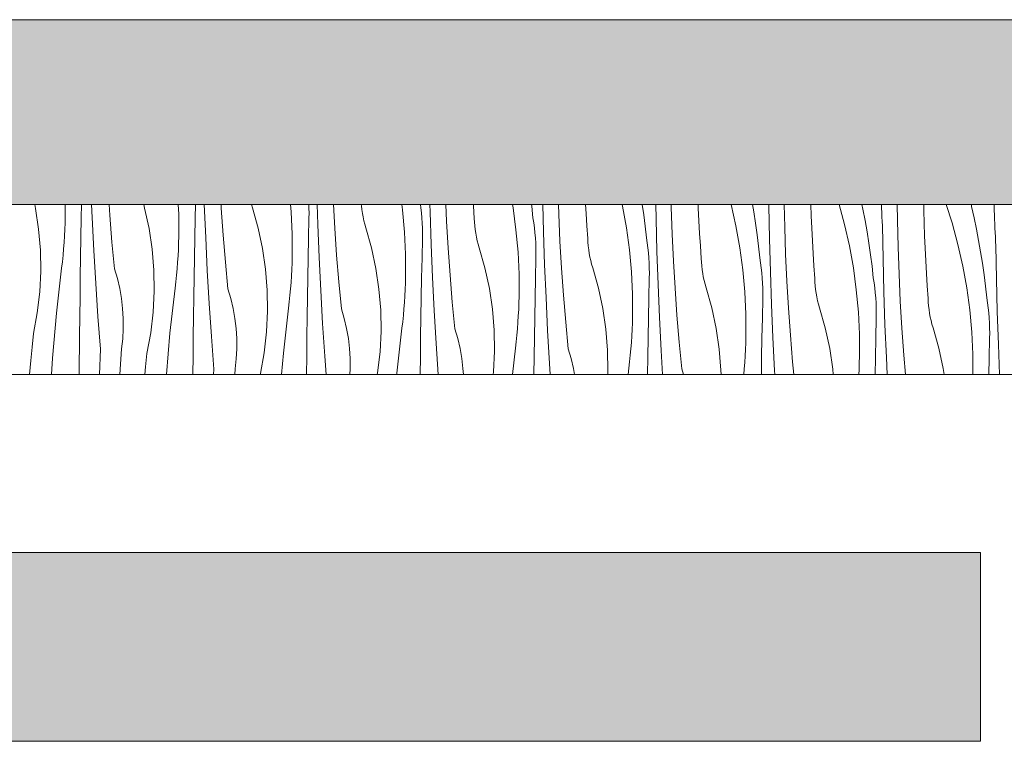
# Model space of a CAD drawing. Header units: millimetres. Extents: x -7814 to 55813, y 465 to 25965.
# Tile 26 of 112: x 15826 to 16868, y 20728 to 21492. Entities that reach past the tile are written whole.
import ezdxf

# ---------------------------------------------------------------- set-up
doc = ezdxf.new("R2010")
doc.units = ezdxf.units.MM
doc.layers.add('2D Drafting - General2', color=251, linetype='Continuous', lineweight=15)
doc.layers.add('2D Drafting - General81', color=251, linetype='Continuous', lineweight=20)

# ---------------------------------------------------------------- blocks, each defined once
blk = doc.blocks.new('*X28')
at = {"layer": '2D Drafting - General81', "linetype": 'Continuous'}
for p, q in [((-82973.1, 69544.9), (-82974, 69549.2)), ((-82969.9, 69522.9), (-82973.1, 69544.9)), ((-82941.7, 69549.2), (-82941.7, 69536.5)), ((-82924.8, 69535.1), (-82924.5, 69549.2)), ((-82913.2, 69535.3), (-82913.8, 69549.2)), ((-82894.6, 69537.9), (-82895.4, 69549.2)), ((-82857.7, 69545.4), (-82858.7, 69549.2)), ((-82853, 69523.7), (-82857.7, 69545.4)), ((-82822.1, 69549.2), (-82821.6, 69538.8)), ((-82804.3, 69534.8), (-82804, 69549.2)), ((-82794.6, 69549), (-82794.6, 69549.2)), ((-82793.1, 69514.1), (-82794.6, 69549)), ((-82776.6, 69545.2), (-82776.8, 69549.2)), ((-82774.6, 69516.7), (-82776.6, 69545.2)), ((-82743.6, 69545.6), (-82744.7, 69549.2)), ((-82737.6, 69524.2), (-82743.6, 69545.6)), ((-82703.4, 69549.2), (-82702.7, 69541.2)), ((-82702.7, 69541.2), (-82701.6, 69517.7)), ((-82683.8, 69545.3), (-82683.9, 69549.2)), ((-82683.7, 69539.9), (-82683.8, 69545.3)), ((-82674.5, 69527.8), (-82675.2, 69549.2)), ((-82656.5, 69524), (-82658, 69549.2)), ((-82628.3, 69547.6), (-82628.5, 69549.2)), ((-82627.9, 69543.7), (-82628.3, 69547.6)), ((-82627.3, 69539.7), (-82627.9, 69543.7)), ((-82585.5, 69549.2), (-82584.7, 69543.4)), ((-82584.7, 69543.4), (-82582.6, 69520)), ((-82565.3, 69545.6), (-82565.7, 69549.2)), ((-82564.7, 69540.2), (-82565.3, 69545.6)), ((-82564.2, 69534.9), (-82564.7, 69540.2)), ((-82555.6, 69541.5), (-82555.8, 69549.2)), ((-82554.5, 69506.6), (-82555.6, 69541.5)), ((-82538.2, 69531.4), (-82539, 69549.2)), ((-82509.7, 69547.6), (-82509.8, 69549.2)), ((-82508.8, 69534.3), (-82509.7, 69547.6)), ((-82468.5, 69549.2), (-82467.8, 69545.6)), ((-82467.8, 69545.6), (-82464.7, 69522.3)), ((-82448.3, 69549.2), (-82448, 69547.2)), ((-82448, 69547.2), (-82446.7, 69535)), ((-82435.5, 69520.3), (-82436.3, 69549.2)), ((-82419.4, 69538.8), (-82419.8, 69549.2)), ((-82390.4, 69539.7), (-82391, 69549.2)), ((-82352.3, 69549.2), (-82352, 69547.5)), ((-82352, 69547.5), (-82347.8, 69524.4)), ((-82331.1, 69549.2), (-82329.5, 69538.2)), ((-82316.3, 69534.1), (-82316.6, 69549.2)), ((-82300.4, 69546.2), (-82300.5, 69549.2)), ((-82299.4, 69517.6), (-82300.4, 69546.2)), ((-82271.8, 69545.1), (-82271.9, 69549.2)), ((-82271.1, 69531.8), (-82271.8, 69545.1)), ((-82237.1, 69549.2), (-82231.9, 69526.4)), ((-82214.5, 69549.2), (-82213.1, 69541.3)), ((-82213.1, 69541.3), (-82211.2, 69529.2)), ((-82196.9, 69547.8), (-82196.9, 69549.2)), ((-82196.3, 69512.9), (-82196.9, 69547.8)), ((-82180.3, 69525), (-82180.9, 69549.2)), ((-82152.2, 69537.3), (-82152.6, 69549.2)), ((-82122.8, 69549.2), (-82117, 69528.1)), ((-82098.5, 69549.2), (-82097.5, 69544.3)), ((-82097.5, 69544.3), (-82095.1, 69532.3)), ((-82077.7, 69545.3), (-82077.9, 69549.2)), ((-82077.5, 69540.7), (-82077.7, 69545.3)), ((-82077.3, 69536), (-82077.5, 69540.7)), ((-82060.9, 69532.4), (-82061.1, 69549.2)), ((-82033, 69542.7), (-82033.1, 69549.2)), ((-82032.6, 69529.4), (-82033, 69542.7)), ((-82009.5, 69549.2), (-82003.2, 69529.6)), ((-81982.6, 69547.1), (-81982.6, 69549.2)), ((-81982.6, 69547.1), (-81979.9, 69535.1)), ((-81958.5, 69542.9), (-81958.7, 69549.2)), ((-81958.3, 69538.2), (-81958.5, 69542.9)), ((-82942.1, 69522.8), (-82941.8, 69529.6)), ((-82941.8, 69529.6), (-82941.7, 69536.5)), ((-82925.1, 69514.2), (-82924.8, 69535.1)), ((-82911.5, 69500.4), (-82913.2, 69535.3)), ((-82892.3, 69509.4), (-82894.6, 69537.9)), ((-82821.6, 69538.8), (-82821.6, 69515.3)), ((-82804.7, 69513.9), (-82804.3, 69534.8)), ((-82684.2, 69513.6), (-82683.8, 69534.5)), ((-82683.8, 69534.5), (-82683.7, 69539.9)), ((-82626.6, 69535.9), (-82627.3, 69539.7)), ((-82625.7, 69532), (-82626.6, 69535.9)), ((-82624.7, 69528.2), (-82625.7, 69532)), ((-82563.9, 69529.5), (-82564.2, 69534.9)), ((-82536.5, 69502.9), (-82538.2, 69531.4)), ((-82508.6, 69530.3), (-82508.8, 69534.3)), ((-82508.3, 69526.4), (-82508.6, 69530.3)), ((-82445.9, 69529.7), (-82446.7, 69535)), ((-82445.2, 69524.4), (-82445.9, 69529.7)), ((-82418.1, 69510.2), (-82419.4, 69538.8)), ((-82389.6, 69526.4), (-82390.4, 69539.7)), ((-82329.5, 69538.2), (-82328, 69526.1)), ((-82315.5, 69499.2), (-82316.3, 69534.1)), ((-82270.4, 69518.5), (-82271.1, 69531.8)), ((-82151.7, 69524), (-82152.2, 69537.3)), ((-82095.1, 69532.3), (-82093, 69520.2)), ((-82077, 69531.3), (-82077.3, 69536)), ((-82076.8, 69526.6), (-82077, 69531.3)), ((-82060.3, 69503.8), (-82060.9, 69532.4)), ((-82003.2, 69529.6), (-81997, 69506.9)), ((-81979.9, 69535.1), (-81977.4, 69523.1)), ((-81958.1, 69533.5), (-81958.3, 69538.2)), ((-81957.9, 69528.8), (-81958.1, 69533.5)), ((-82968.1, 69500.8), (-82969.9, 69522.9)), ((-82942.5, 69515.9), (-82942.1, 69522.8)), ((-82849.8, 69501.8), (-82853, 69523.7)), ((-82733, 69502.5), (-82737.6, 69524.2)), ((-82673.1, 69492.9), (-82674.5, 69527.8)), ((-82654.5, 69495.5), (-82656.5, 69524)), ((-82623.6, 69524.4), (-82624.7, 69528.2)), ((-82617.5, 69503.1), (-82623.6, 69524.4)), ((-82582.6, 69520), (-82581.5, 69496.5)), ((-82563.7, 69524.1), (-82563.9, 69529.5)), ((-82563.6, 69518.7), (-82563.7, 69524.1)), ((-82507.8, 69522.5), (-82508.3, 69526.4)), ((-82507.2, 69518.6), (-82507.8, 69522.5)), ((-82464.7, 69522.3), (-82462.5, 69498.8)), ((-82444.6, 69519), (-82445.2, 69524.4)), ((-82434.4, 69485.4), (-82435.5, 69520.3)), ((-82388.7, 69513.1), (-82389.6, 69526.4)), ((-82347.8, 69524.4), (-82344.6, 69501.1)), ((-82328, 69526.1), (-82326.6, 69513.9)), ((-82231.9, 69526.4), (-82227.7, 69503.2)), ((-82211.2, 69529.2), (-82209.4, 69517.1)), ((-82179.3, 69496.4), (-82180.3, 69525)), ((-82151, 69510.7), (-82151.7, 69524)), ((-82117, 69528.1), (-82111.8, 69505.2)), ((-82093, 69520.2), (-82091.1, 69508.1)), ((-82076.2, 69491.7), (-82076.8, 69526.6)), ((-82032.2, 69516.1), (-82032.6, 69529.4)), ((-81977.4, 69523.1), (-81975.1, 69511.1)), ((-81957.7, 69524.2), (-81957.9, 69528.8)), ((-81957.4, 69519.5), (-81957.7, 69524.2)), ((-81957.2, 69514.8), (-81957.4, 69519.5)), ((-82943.5, 69502.2), (-82942.9, 69509)), ((-82942.9, 69509), (-82942.5, 69515.9)), ((-82925.5, 69493.3), (-82925.1, 69514.2)), ((-82889.6, 69480.9), (-82892.3, 69509.4)), ((-82821.8, 69508.5), (-82821.6, 69515.3)), ((-82805.1, 69493), (-82804.7, 69513.9)), ((-82791.4, 69479.2), (-82793.1, 69514.1)), ((-82772.2, 69488.2), (-82774.6, 69516.7)), ((-82701.6, 69517.7), (-82701.5, 69494.2)), ((-82684.6, 69492.7), (-82684.2, 69513.6)), ((-82564.1, 69492.5), (-82563.7, 69513.3)), ((-82563.7, 69513.3), (-82563.6, 69518.7)), ((-82506.5, 69514.7), (-82507.2, 69518.6)), ((-82505.6, 69510.8), (-82506.5, 69514.7)), ((-82504.6, 69507), (-82505.6, 69510.8)), ((-82444.2, 69513.7), (-82444.6, 69519)), ((-82443.8, 69508.3), (-82444.2, 69513.7)), ((-82416.4, 69481.7), (-82418.1, 69510.2)), ((-82388.5, 69509.2), (-82388.7, 69513.1)), ((-82388.2, 69505.2), (-82388.5, 69509.2)), ((-82325.8, 69508.6), (-82326.6, 69513.9)), ((-82298, 69489.1), (-82299.4, 69517.6)), ((-82269.5, 69505.2), (-82270.4, 69518.5)), ((-82209.4, 69517.1), (-82207.9, 69504.9)), ((-82195.4, 69478), (-82196.3, 69512.9)), ((-82150.3, 69497.4), (-82151, 69510.7)), ((-82031.6, 69502.8), (-82032.2, 69516.1)), ((-81975.1, 69511.1), (-81973, 69499)), ((-81957, 69510.1), (-81957.2, 69514.8)), ((-81956.7, 69505.5), (-81957, 69510.1)), ((-82967.7, 69478.7), (-82968.1, 69500.8)), ((-82944.1, 69495.4), (-82943.5, 69502.2)), ((-82909.5, 69465.5), (-82911.5, 69500.4)), ((-82848, 69479.7), (-82849.8, 69501.8)), ((-82822.4, 69494.7), (-82822, 69501.6)), ((-82822, 69501.6), (-82821.8, 69508.5)), ((-82729.7, 69480.6), (-82733, 69502.5)), ((-82612.9, 69481.4), (-82617.5, 69503.1)), ((-82553, 69471.7), (-82554.5, 69506.6)), ((-82534.4, 69474.4), (-82536.5, 69502.9)), ((-82503.5, 69503.2), (-82504.6, 69507)), ((-82497.5, 69481.9), (-82503.5, 69503.2)), ((-82462.5, 69498.8), (-82461.4, 69475.3)), ((-82443.7, 69502.9), (-82443.8, 69508.3)), ((-82443.6, 69497.6), (-82443.7, 69502.9)), ((-82387.7, 69501.3), (-82388.2, 69505.2)), ((-82387.1, 69497.4), (-82387.7, 69501.3)), ((-82344.6, 69501.1), (-82342.5, 69477.7)), ((-82325.1, 69503.2), (-82325.8, 69508.6)), ((-82324.6, 69497.9), (-82325.1, 69503.2)), ((-82314.3, 69464.3), (-82315.5, 69499.2)), ((-82268.6, 69491.9), (-82269.5, 69505.2)), ((-82227.7, 69503.2), (-82224.5, 69479.9)), ((-82207.9, 69504.9), (-82206.6, 69492.7)), ((-82111.8, 69505.2), (-82107.6, 69482)), ((-82091.1, 69508.1), (-82089.4, 69495.9)), ((-82059.2, 69475.3), (-82060.3, 69503.8)), ((-82031, 69489.5), (-82031.6, 69502.8)), ((-81997, 69506.9), (-81991.8, 69484)), ((-81973, 69499), (-81971, 69486.9)), ((-81956.1, 69470.6), (-81956.7, 69505.5)), ((-82945.6, 69481.7), (-82944.8, 69488.5)), ((-82944.8, 69488.5), (-82944.1, 69495.4)), ((-82925.8, 69472.4), (-82925.5, 69493.3)), ((-82822.9, 69487.9), (-82822.4, 69494.7)), ((-82805.4, 69472.1), (-82805.1, 69493)), ((-82769.5, 69459.8), (-82772.2, 69488.2)), ((-82701.7, 69487.3), (-82701.5, 69494.2)), ((-82685, 69471.8), (-82684.6, 69492.7)), ((-82671.3, 69458), (-82673.1, 69492.9)), ((-82652.1, 69467.1), (-82654.5, 69495.5)), ((-82581.5, 69496.5), (-82581.5, 69473)), ((-82564.6, 69471.6), (-82564.1, 69492.5)), ((-82444.1, 69471.3), (-82443.6, 69492.2)), ((-82443.6, 69492.2), (-82443.6, 69497.6)), ((-82386.4, 69493.5), (-82387.1, 69497.4)), ((-82385.6, 69489.7), (-82386.4, 69493.5)), ((-82384.6, 69485.8), (-82385.6, 69489.7)), ((-82324.1, 69492.5), (-82324.6, 69497.9)), ((-82323.8, 69487.1), (-82324.1, 69492.5)), ((-82296.3, 69460.5), (-82298, 69489.1)), ((-82268.4, 69488), (-82268.6, 69491.9)), ((-82268.1, 69484.1), (-82268.4, 69488)), ((-82205.8, 69487.4), (-82206.6, 69492.7)), ((-82178, 69467.9), (-82179.3, 69496.4)), ((-82149.5, 69484.1), (-82150.3, 69497.4)), ((-82089.4, 69495.9), (-82087.8, 69483.7)), ((-82075.3, 69456.8), (-82076.2, 69491.7)), ((-82030.2, 69476.2), (-82031, 69489.5)), ((-82968.8, 69456.5), (-82967.7, 69478.7)), ((-82950.9, 69434.2), (-82945.6, 69481.7)), ((-82886.5, 69470.7), (-82889.6, 69480.9)), ((-82847.7, 69457.5), (-82848, 69479.7)), ((-82824, 69474.2), (-82823.4, 69481)), ((-82823.4, 69481), (-82822.9, 69487.9)), ((-82789.4, 69444.4), (-82791.4, 69479.2)), ((-82728, 69458.5), (-82729.7, 69480.6)), ((-82702.3, 69473.6), (-82702, 69480.4)), ((-82702, 69480.4), (-82701.7, 69487.3)), ((-82609.7, 69459.4), (-82612.9, 69481.4)), ((-82492.8, 69460.2), (-82497.5, 69481.9)), ((-82432.9, 69450.6), (-82434.4, 69485.4)), ((-82414.4, 69453.2), (-82416.4, 69481.7)), ((-82383.4, 69482.1), (-82384.6, 69485.8)), ((-82377.4, 69460.7), (-82383.4, 69482.1)), ((-82342.5, 69477.7), (-82341.4, 69454.2)), ((-82323.6, 69481.8), (-82323.8, 69487.1)), ((-82323.5, 69476.4), (-82323.6, 69481.8)), ((-82267.7, 69480.1), (-82268.1, 69484.1)), ((-82267.1, 69476.2), (-82267.7, 69480.1)), ((-82224.5, 69479.9), (-82222.4, 69456.5)), ((-82205.1, 69482), (-82205.8, 69487.4)), ((-82204.5, 69476.7), (-82205.1, 69482)), ((-82194.3, 69443.1), (-82195.4, 69478)), ((-82148.5, 69470.8), (-82149.5, 69484.1)), ((-82107.6, 69482), (-82104.5, 69458.7)), ((-82087.8, 69483.7), (-82086.5, 69471.5)), ((-81991.8, 69484), (-81987.6, 69460.9)), ((-81971, 69486.9), (-81969.3, 69474.7)), ((-82926.1, 69451.5), (-82925.8, 69472.4)), ((-82884.1, 69460.2), (-82886.5, 69470.7)), ((-82825.5, 69460.5), (-82824.7, 69467.3)), ((-82824.7, 69467.3), (-82824, 69474.2)), ((-82805.7, 69451.2), (-82805.4, 69472.1)), ((-82702.8, 69466.7), (-82702.3, 69473.6)), ((-82685.3, 69451), (-82685, 69471.8)), ((-82649.4, 69438.6), (-82652.1, 69467.1)), ((-82581.6, 69466.1), (-82581.5, 69473)), ((-82564.9, 69450.7), (-82564.6, 69471.6)), ((-82551.3, 69436.9), (-82553, 69471.7)), ((-82532.1, 69445.9), (-82534.4, 69474.4)), ((-82461.4, 69475.3), (-82461.4, 69451.8)), ((-82444.5, 69450.4), (-82444.1, 69471.3)), ((-82324, 69450.1), (-82323.6, 69471)), ((-82323.6, 69471), (-82323.5, 69476.4)), ((-82266.4, 69472.4), (-82267.1, 69476.2)), ((-82265.5, 69468.5), (-82266.4, 69472.4)), ((-82264.5, 69464.7), (-82265.5, 69468.5)), ((-82204, 69471.3), (-82204.5, 69476.7)), ((-82203.7, 69466), (-82204, 69471.3)), ((-82176.3, 69439.4), (-82178, 69467.9)), ((-82148.4, 69466.8), (-82148.5, 69470.8)), ((-82085.7, 69466.2), (-82086.5, 69471.5)), ((-82057.9, 69446.7), (-82059.2, 69475.3)), ((-82029.4, 69462.9), (-82030.2, 69476.2)), ((-81969.3, 69474.7), (-81967.8, 69462.6)), ((-81955.3, 69435.7), (-81956.1, 69470.6)), ((-82907.2, 69430.7), (-82909.5, 69465.5)), ((-82882.2, 69449.7), (-82884.1, 69460.2)), ((-82848.8, 69435.3), (-82847.7, 69457.5)), ((-82830.9, 69413), (-82825.5, 69460.5)), ((-82766.5, 69449.5), (-82769.5, 69459.8)), ((-82727.6, 69436.3), (-82728, 69458.5)), ((-82704, 69453), (-82703.3, 69459.9)), ((-82703.3, 69459.9), (-82702.8, 69466.7)), ((-82669.3, 69423.2), (-82671.3, 69458)), ((-82607.9, 69437.3), (-82609.7, 69459.4)), ((-82582.3, 69452.4), (-82581.9, 69459.3)), ((-82581.9, 69459.3), (-82581.6, 69466.1)), ((-82489.6, 69438.3), (-82492.8, 69460.2)), ((-82372.8, 69439), (-82377.4, 69460.7)), ((-82312.9, 69429.4), (-82314.3, 69464.3)), ((-82294.3, 69432), (-82296.3, 69460.5)), ((-82263.4, 69460.9), (-82264.5, 69464.7)), ((-82257.3, 69439.6), (-82263.4, 69460.9)), ((-82203.5, 69460.6), (-82203.7, 69466)), ((-82203.4, 69455.2), (-82203.5, 69460.6)), ((-82148.1, 69462.9), (-82148.4, 69466.8)), ((-82147.6, 69459), (-82148.1, 69462.9)), ((-82147, 69455.1), (-82147.6, 69459)), ((-82104.5, 69458.7), (-82102.3, 69435.3)), ((-82085, 69460.9), (-82085.7, 69466.2)), ((-82084.4, 69455.5), (-82085, 69460.9)), ((-82074.2, 69421.9), (-82075.3, 69456.8)), ((-82028.5, 69449.6), (-82029.4, 69462.9)), ((-81987.6, 69460.9), (-81984.4, 69437.6)), ((-81967.8, 69462.6), (-81966.4, 69450.4)), ((-82971.4, 69434.5), (-82968.8, 69456.5)), ((-82926.3, 69430.6), (-82926.1, 69451.5)), ((-82881, 69439), (-82882.2, 69449.7)), ((-82806, 69430.3), (-82805.7, 69451.2)), ((-82764, 69439), (-82766.5, 69449.5)), ((-82704.7, 69446.2), (-82704, 69453)), ((-82685.7, 69430.1), (-82685.3, 69451)), ((-82582.7, 69445.5), (-82582.3, 69452.4)), ((-82565.3, 69429.8), (-82564.9, 69450.7)), ((-82461.6, 69444.9), (-82461.4, 69451.8)), ((-82444.9, 69429.5), (-82444.5, 69450.4)), ((-82431.2, 69415.7), (-82432.9, 69450.6)), ((-82412, 69424.7), (-82414.4, 69453.2)), ((-82341.4, 69454.2), (-82341.3, 69430.6)), ((-82324.4, 69429.2), (-82324, 69450.1)), ((-82222.4, 69456.5), (-82221.3, 69433)), ((-82203.9, 69428.9), (-82203.5, 69449.8)), ((-82203.5, 69449.8), (-82203.4, 69455.2)), ((-82146.3, 69451.2), (-82147, 69455.1)), ((-82145.4, 69447.3), (-82146.3, 69451.2)), ((-82144.4, 69443.5), (-82145.4, 69447.3)), ((-82084, 69450.2), (-82084.4, 69455.5)), ((-82083.6, 69444.8), (-82084, 69450.2)), ((-82056.2, 69418.2), (-82057.9, 69446.7)), ((-82028.3, 69445.7), (-82028.5, 69449.6)), ((-81965.6, 69445), (-81966.4, 69450.4)), ((-82880.3, 69428.3), (-82881, 69439)), ((-82787.1, 69409.5), (-82789.4, 69444.4)), ((-82762.2, 69428.5), (-82764, 69439)), ((-82728.7, 69414.2), (-82727.6, 69436.3)), ((-82710.8, 69391.8), (-82705.5, 69439.4)), ((-82705.5, 69439.4), (-82704.7, 69446.2)), ((-82646.4, 69428.3), (-82649.4, 69438.6)), ((-82607.5, 69415.1), (-82607.9, 69437.3)), ((-82583.9, 69431.8), (-82583.3, 69438.7)), ((-82583.3, 69438.7), (-82582.7, 69445.5)), ((-82549.3, 69402), (-82551.3, 69436.9)), ((-82529.4, 69417.4), (-82532.1, 69445.9)), ((-82487.8, 69416.2), (-82489.6, 69438.3)), ((-82462.2, 69431.2), (-82461.8, 69438.1)), ((-82461.8, 69438.1), (-82461.6, 69444.9)), ((-82369.5, 69417.1), (-82372.8, 69439)), ((-82252.7, 69417.9), (-82257.3, 69439.6)), ((-82192.8, 69408.2), (-82194.3, 69443.1)), ((-82174.2, 69410.9), (-82176.3, 69439.4)), ((-82143.3, 69439.7), (-82144.4, 69443.5)), ((-82137.3, 69418.4), (-82143.3, 69439.7)), ((-82083.4, 69439.4), (-82083.6, 69444.8)), ((-82083.4, 69434), (-82083.4, 69439.4)), ((-82028, 69441.7), (-82028.3, 69445.7)), ((-82027.5, 69437.8), (-82028, 69441.7)), ((-82026.9, 69433.9), (-82027.5, 69437.8)), ((-81984.4, 69437.6), (-81982.3, 69414.1)), ((-81964.9, 69439.7), (-81965.6, 69445)), ((-81964.3, 69434.4), (-81964.9, 69439.7)), ((-82975.3, 69412.7), (-82971.4, 69434.5)), ((-82955.1, 69386.5), (-82950.9, 69434.2)), ((-82926.5, 69409.7), (-82926.3, 69430.6)), ((-82904.6, 69395.9), (-82907.2, 69430.7)), ((-82880.3, 69417.6), (-82880.3, 69428.3)), ((-82851.3, 69413.3), (-82848.8, 69435.3)), ((-82806.2, 69409.4), (-82806, 69430.3)), ((-82760.9, 69417.8), (-82762.2, 69428.5)), ((-82685.9, 69409.2), (-82685.7, 69430.1)), ((-82643.9, 69417.9), (-82646.4, 69428.3)), ((-82584.6, 69425), (-82583.9, 69431.8)), ((-82565.6, 69408.9), (-82565.3, 69429.8)), ((-82462.7, 69424.4), (-82462.2, 69431.2)), ((-82445.2, 69408.6), (-82444.9, 69429.5)), ((-82341.5, 69423.8), (-82341.3, 69430.6)), ((-82324.8, 69408.3), (-82324.4, 69429.2)), ((-82311.1, 69394.5), (-82312.9, 69429.4)), ((-82291.9, 69403.5), (-82294.3, 69432)), ((-82221.3, 69433), (-82221.3, 69409.5)), ((-82204.4, 69408.1), (-82203.9, 69428.9)), ((-82102.3, 69435.3), (-82101.2, 69411.8)), ((-82083.9, 69407.8), (-82083.4, 69428.7)), ((-82083.4, 69428.7), (-82083.4, 69434)), ((-82026.2, 69430), (-82026.9, 69433.9)), ((-82025.4, 69426.2), (-82026.2, 69430)), ((-82024.4, 69422.3), (-82025.4, 69426.2)), ((-81963.9, 69429), (-81964.3, 69434.4)), ((-81963.6, 69423.6), (-81963.9, 69429)), ((-81954.1, 69400.8), (-81955.3, 69435.7)), ((-82880.9, 69406.9), (-82880.3, 69417.6)), ((-82760.3, 69407.1), (-82760.9, 69417.8)), ((-82667, 69388.4), (-82669.3, 69423.2)), ((-82642.1, 69407.3), (-82643.9, 69417.9)), ((-82608.6, 69393), (-82607.5, 69415.1)), ((-82590.7, 69370.7), (-82585.4, 69418.2)), ((-82585.4, 69418.2), (-82584.6, 69425)), ((-82526.3, 69407.1), (-82529.4, 69417.4)), ((-82487.5, 69394), (-82487.8, 69416.2)), ((-82463.8, 69410.7), (-82463.2, 69417.5)), ((-82463.2, 69417.5), (-82462.7, 69424.4)), ((-82429.2, 69380.8), (-82431.2, 69415.7)), ((-82409.3, 69396.3), (-82412, 69424.7)), ((-82367.8, 69395), (-82369.5, 69417.1)), ((-82342.1, 69410), (-82341.8, 69416.9)), ((-82341.8, 69416.9), (-82341.5, 69423.8)), ((-82249.5, 69395.9), (-82252.7, 69417.9)), ((-82132.6, 69396.7), (-82137.3, 69418.4)), ((-82072.7, 69387.1), (-82074.2, 69421.9)), ((-82054.2, 69389.7), (-82056.2, 69418.2)), ((-82023.2, 69418.6), (-82024.4, 69422.3)), ((-82017.2, 69397.2), (-82023.2, 69418.6)), ((-81963.4, 69418.2), (-81963.6, 69423.6)), ((-81963.3, 69412.9), (-81963.4, 69418.2)), ((-82976.9, 69398.2), (-82975.3, 69412.7)), ((-82926.9, 69370.4), (-82926.5, 69409.7)), ((-82882.1, 69396.2), (-82880.9, 69406.9)), ((-82855.3, 69391.5), (-82851.3, 69413.3)), ((-82834.7, 69369.2), (-82830.9, 69413)), ((-82806.4, 69388.6), (-82806.2, 69409.4)), ((-82784.5, 69374.7), (-82787.1, 69409.5)), ((-82760.2, 69396.4), (-82760.3, 69407.1)), ((-82731.2, 69392.1), (-82728.7, 69414.2)), ((-82686.2, 69388.3), (-82685.9, 69409.2)), ((-82640.8, 69396.7), (-82642.1, 69407.3)), ((-82565.9, 69388), (-82565.6, 69408.9)), ((-82523.9, 69396.7), (-82526.3, 69407.1)), ((-82464.5, 69403.8), (-82463.8, 69410.7)), ((-82445.5, 69387.7), (-82445.2, 69408.6)), ((-82342.6, 69403.2), (-82342.1, 69410)), ((-82325.1, 69387.4), (-82324.8, 69408.3)), ((-82221.4, 69402.6), (-82221.3, 69409.5)), ((-82204.7, 69387.2), (-82204.4, 69408.1)), ((-82191.1, 69373.4), (-82192.8, 69408.2)), ((-82171.9, 69382.4), (-82174.2, 69410.9)), ((-82101.2, 69411.8), (-82101.2, 69388.3)), ((-82084.3, 69386.9), (-82083.9, 69407.8)), ((-81982.3, 69414.1), (-81981.2, 69390.6)), ((-81963.8, 69386.6), (-81963.4, 69407.5)), ((-81963.4, 69407.5), (-81963.3, 69412.9)), ((-82978.3, 69383.8), (-82976.9, 69398.2)), ((-82905.6, 69369.2), (-82904.6, 69395.9)), ((-82884.1, 69369.2), (-82882.1, 69396.2)), ((-82760.8, 69385.7), (-82760.2, 69396.4)), ((-82640.2, 69386), (-82640.8, 69396.7)), ((-82547.1, 69369.2), (-82549.3, 69402)), ((-82522, 69386.1), (-82523.9, 69396.7)), ((-82468.4, 69369.2), (-82465.3, 69397)), ((-82465.3, 69397), (-82464.5, 69403.8)), ((-82406.2, 69386), (-82409.3, 69396.3)), ((-82367.4, 69372.8), (-82367.8, 69395)), ((-82343.7, 69389.5), (-82343.1, 69396.3)), ((-82343.1, 69396.3), (-82342.6, 69403.2)), ((-82309.7, 69369.2), (-82311.1, 69394.5)), ((-82289.2, 69375.1), (-82291.9, 69403.5)), ((-82247.7, 69373.8), (-82249.5, 69395.9)), ((-82222.1, 69388.9), (-82221.7, 69395.7)), ((-82221.7, 69395.7), (-82221.4, 69402.6)), ((-82129.4, 69374.7), (-82132.6, 69396.7)), ((-82012.6, 69375.5), (-82017.2, 69397.2)), ((-81952.8, 69369.2), (-81954.1, 69400.8)), ((-82979.5, 69369.3), (-82978.3, 69383.8)), ((-82956.3, 69369.2), (-82955.1, 69386.5)), ((-82856.8, 69377.1), (-82855.3, 69391.5)), ((-82806.6, 69369.2), (-82806.4, 69388.6)), ((-82762, 69375), (-82760.8, 69385.7)), ((-82735.2, 69370.3), (-82731.2, 69392.1)), ((-82712.8, 69369.2), (-82710.8, 69391.8)), ((-82686.4, 69369.2), (-82686.2, 69388.3)), ((-82665.6, 69369.2), (-82667, 69388.4)), ((-82640.2, 69375.2), (-82640.2, 69386)), ((-82611.2, 69371), (-82608.6, 69393)), ((-82566.1, 69369.2), (-82565.9, 69388)), ((-82520.8, 69375.5), (-82522, 69386.1)), ((-82488.6, 69371.8), (-82487.5, 69394)), ((-82445.8, 69369.2), (-82445.5, 69387.7)), ((-82403.8, 69375.5), (-82406.2, 69386)), ((-82344.5, 69382.7), (-82343.7, 69389.5)), ((-82325.4, 69369.2), (-82325.1, 69387.4)), ((-82222.5, 69382), (-82222.1, 69388.9)), ((-82205, 69369.2), (-82204.7, 69387.2)), ((-82101.4, 69381.4), (-82101.2, 69388.3)), ((-82084.6, 69369.2), (-82084.3, 69386.9)), ((-82071.9, 69369.2), (-82072.7, 69387.1)), ((-82052.5, 69369.2), (-82054.2, 69389.7)), ((-81981.2, 69390.6), (-81981.1, 69369.2)), ((-81964.1, 69369.2), (-81963.8, 69386.6)), ((-82857.6, 69369.2), (-82856.8, 69377.1)), ((-82784.7, 69369.2), (-82784.5, 69374.7)), ((-82762.4, 69369.2), (-82762, 69375)), ((-82640.5, 69369.2), (-82640.2, 69375.2)), ((-82520.4, 69369.2), (-82520.8, 69375.5)), ((-82428.4, 69369.2), (-82429.2, 69380.8)), ((-82402.7, 69369.2), (-82403.8, 69375.5)), ((-82346, 69369.2), (-82345.3, 69375.8)), ((-82345.3, 69375.8), (-82344.5, 69382.7)), ((-82287.5, 69369.2), (-82289.2, 69375.1)), ((-82247.6, 69369.2), (-82247.7, 69373.8)), ((-82223.6, 69369.2), (-82223.1, 69375.2)), ((-82223.1, 69375.2), (-82222.5, 69382)), ((-82190.8, 69369.2), (-82191.1, 69373.4)), ((-82170.6, 69369.2), (-82171.9, 69382.4)), ((-82129, 69369.2), (-82129.4, 69374.7)), ((-82101.9, 69369.2), (-82101.6, 69374.6)), ((-82101.6, 69374.6), (-82101.4, 69381.4)), ((-82011.6, 69369.2), (-82012.6, 69375.5)), ((-82979.5, 69369.2), (-82979.5, 69369.3)), ((-82926.9, 69369.2), (-82926.9, 69370.4)), ((-82735.3, 69369.2), (-82735.2, 69370.3)), ((-82611.5, 69369.2), (-82611.2, 69371)), ((-82590.9, 69369.2), (-82590.7, 69370.7)), ((-82488.9, 69369.2), (-82488.6, 69371.8)), ((-82367.6, 69369.2), (-82367.4, 69372.8))]:
    blk.add_line(p, q, dxfattribs=at)
blk = doc.blocks.new('Wype_nienie_28')
at = {"layer": '2D Drafting - General2', "linetype": 'Continuous'}
for p, q in [((-78792.9, 69549.2), (-95828.4, 69549.2)), ((-95828.4, 69369.2), (-78792.9, 69369.2))]:
    blk.add_line(p, q, dxfattribs=at)
at = {"layer": '2D Drafting - General81', "linetype": 'Continuous'}
blk.add_blockref('*X28', (0, 0), dxfattribs=at)

msp = doc.modelspace()

# ---------------------------------------------------------------- hatches: boundary and pattern name
at = {"layer": '2D Drafting - General81', "linetype": 'Continuous'}
h = msp.add_hatch(dxfattribs=at)
h.set_pattern_fill('SOLID___DASHED', color=256, style=0, pattern_type=2)
h.set_pattern_definition([(45, (98815.82, -48252.71), (-70.71068, 70.71068), []), (45, (98780.46, -48217.35), (-70.71068, 70.71068), [75, -25])])
h.paths.add_polyline_path([(20022.95, 21296.52), (20022.95, 21492.07), (2987.96, 21492.07), (2987.38, 21296.52)], flags=0)
h = msp.add_hatch(dxfattribs=at)
h.set_pattern_fill('BETON', color=256, style=0, pattern_type=2)
h.set_pattern_definition([(45, (98815.82, -48252.71), (-70.71068, 70.71068), [75, -25]), (45, (98815.82, -48182), (-70.71068, 70.71068), [75, -25])])
h.paths.add_polyline_path([(16842.94, 20728.1), (16842.94, 20928.1), (4871.36, 20928.1), (4871.36, 20728.1)], flags=0)

# ---------------------------------------------------------------- linework, layer by layer
at = {"layer": '2D Drafting - General2', "linetype": 'Continuous'}
msp.add_line((16842.94, 20728.19), (4871.36, 20728.19), dxfattribs=at)
at = {"layer": '2D Drafting - General2', "linetype": 'Continuous', "flags": 128}
for points in [[(20022.95, 21296.52), (20022.95, 21492.07), (2987.96, 21492.07), (2987.38, 21296.52)], [(16842.94, 20728.1), (16842.94, 20928.1), (4871.36, 20928.1), (4871.36, 20728.1)]]:
    msp.add_lwpolyline(points, close=True, dxfattribs=at)

# ---------------------------------------------------------------- block references
at = {"layer": '2D Drafting - General81', "linetype": 'Continuous'}
msp.add_blockref('Wype_nienie_28', (98815.82, -48252.71), dxfattribs=at)

doc.saveas('drawing.dxf')
